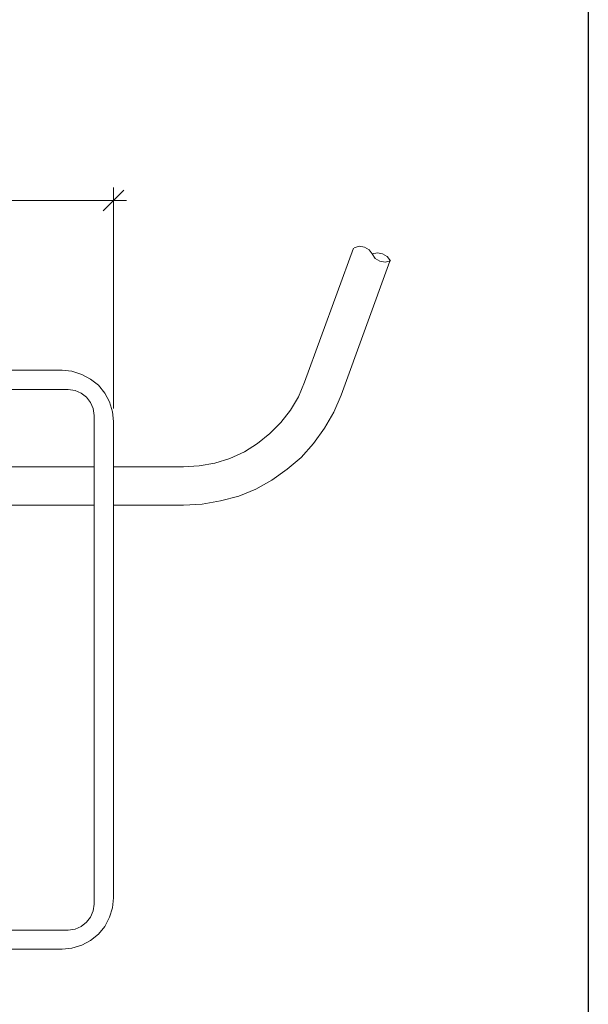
# Model space of a CAD drawing. Header units: millimetres. Extents: x 8 to 202, y 3 to 294.
# Tile 10 of 10: x 156 to 202, y 133 to 214. Entities that reach past the tile are written whole.
import ezdxf

# ---------------------------------------------------------------- set-up
doc = ezdxf.new("R2010")
doc.units = ezdxf.units.MM
doc.layers.add('DGE_CONTORNOS', color=7, linetype='Continuous', lineweight=0)

msp = doc.modelspace()

# ---------------------------------------------------------------- linework, layer by layer
at = {"layer": 'DGE_CONTORNOS', "lineweight": 25}
msp.add_lwpolyline([(201.9723, 293.9063), (201.9723, 3.2456)], dxfattribs=at)
at = {"layer": 'DGE_CONTORNOS', "lineweight": 5}
for points in [[(162.433, 197.979), (164.1263, 199.6724)], [(163.2797, 181.85), (163.2797, 199.884)], [(74.5913, 198.8257), (164.338, 198.8257)], [(163.2797, 177.1087), (168.9947, 177.1087), (170.2647, 177.1934), (171.5347, 177.405), (172.7623, 177.786), (173.9477, 178.3364), (175.006, 179.0137), (176.022, 179.818), (176.911, 180.707), (177.7153, 181.723), (178.3503, 182.8237), (178.8583, 184.009), (182.8377, 194.931)], [(184.3617, 194.4653), (184.1077, 194.804), (183.7267, 195.0157), (183.3033, 195.1004), (182.88, 194.9733)], [(184.3617, 194.4653), (184.6157, 194.0844), (184.9967, 193.8727), (185.42, 193.788), (185.8433, 193.915), (185.5893, 194.2537), (185.2083, 194.4653), (184.785, 194.55), (184.3617, 194.4653)], [(163.2797, 173.976), (168.9947, 173.976), (170.5187, 174.0607), (172.0003, 174.3147), (173.482, 174.6957), (174.879, 175.2884), (176.1913, 176.008), (177.419, 176.897), (178.562, 177.8707), (179.578, 179.0137), (180.467, 180.2414), (181.229, 181.5537), (181.8217, 182.9507), (185.801, 193.8727)], [(79.8407, 184.9827), (159.0887, 184.9827)], [(163.2797, 180.7917), (163.195, 181.596), (162.941, 182.4004), (162.56, 183.12), (162.052, 183.755), (161.417, 184.263), (160.6973, 184.644), (159.893, 184.898), (159.0887, 184.9827)], [(79.3327, 183.4163), (159.5967, 183.4163)], [(161.7133, 181.2997), (161.6287, 181.85), (161.417, 182.358), (161.0783, 182.7813), (160.655, 183.12), (160.147, 183.3317), (159.5967, 183.4163)], [(161.7133, 141.4217), (161.7133, 181.2997)], [(163.2797, 141.9297), (163.2797, 180.7917)], [(154.3473, 177.1087), (161.7133, 177.1087)], [(154.3473, 173.976), (161.7133, 173.976)], [(159.0887, 137.7387), (159.893, 137.8234), (160.6973, 138.0774), (161.417, 138.4584), (162.052, 138.9664), (162.56, 139.6014), (162.941, 140.3634), (163.195, 141.1254), (163.2797, 141.9297)], [(159.5967, 139.305), (160.147, 139.3897), (160.655, 139.6014), (161.0783, 139.94), (161.417, 140.3634), (161.6287, 140.8714), (161.7133, 141.4217)], [(159.5967, 139.305), (79.3327, 139.305)], [(159.0887, 137.7387), (79.8407, 137.7387)]]:
    msp.add_lwpolyline(points, dxfattribs=at)

doc.saveas('drawing.dxf')
